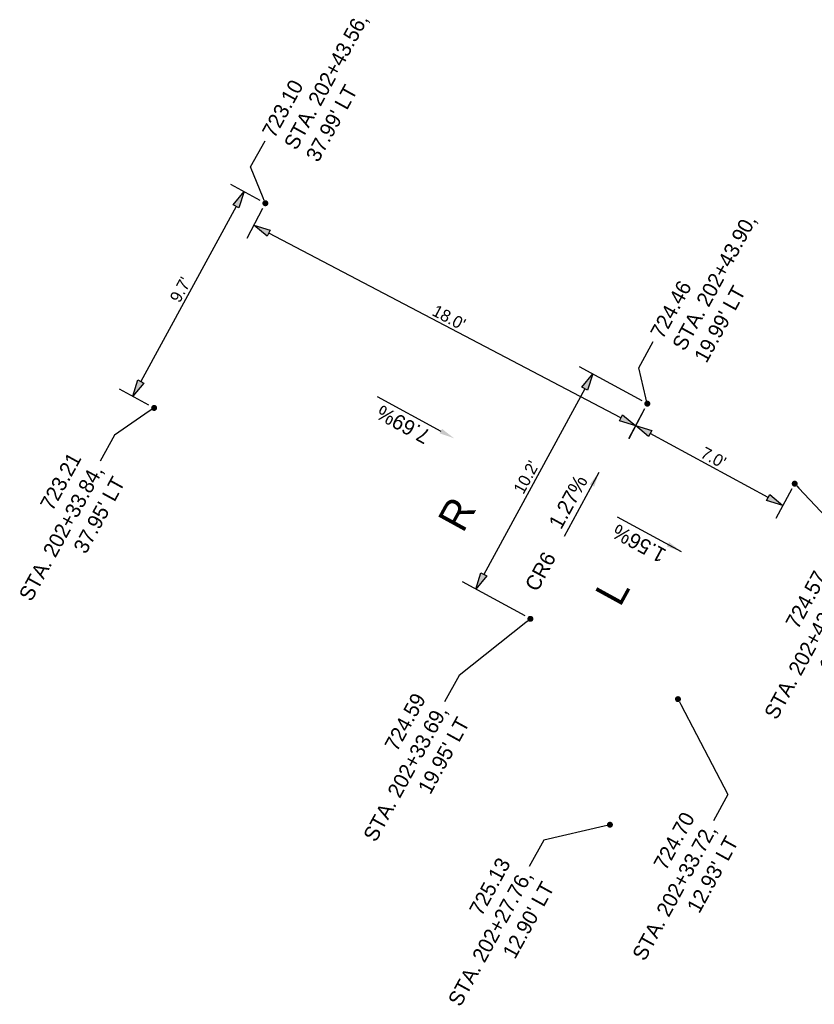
# Model space of a CAD drawing. Header units: feet. Extents: x 1464127 to 1492048, y 602360 to 652423.
# Tile 9 of 13: x 1482655 to 1482688, y 629405 to 629446. Entities that reach past the tile are written whole.
import ezdxf
from ezdxf import colors
from ezdxf.entities.mleader import LeaderData, LeaderLine
from ezdxf.math import Vec2, Vec3

# ---------------------------------------------------------------- set-up
doc = ezdxf.new("R2010")
doc.units = ezdxf.units.FT
doc.header["$MEASUREMENT"] = 0
doc.layers.add('PV_P_Text', color=8, linetype='Continuous')
doc.styles.add('Slanted-Normal', font='font31.shx', dxfattribs={"height": 0.1})
doc.styles.get("Standard").update_dxf_attribs({"font": 'font31.shx'})
doc.dimstyles.new('Dec-1  Slanted', dxfattribs={"dimtxt": 0.14, "dimasz": 0.14, "dimexe": 0.07, "dimexo": 0.07, "dimgap": 0.07, "dimtad": 1, "dimdec": 1, "dimzin": 3, "dimdsep": 46, "dimtxsty": 'Slanted-Normal', "dimblk": 'Dim1', "dimcen": 0, "dimclrd": 95, "dimclre": 95, "dimclrt": 7, "dimadec": 1, "dimazin": 3, "dimtfac": 1, "dimtdec": 1, "dimtix": 1, "dimtofl": 0, "dimtmove": 1, "dimatfit": 3, "dimldrblk": 'Dim1', "dimfxl": 1, "dimtolj": 1, "dimtzin": 0, "dimlwd": -1, "dimlwe": -1, "dimarcsym": 0})

# ---------------------------------------------------------------- blocks, each defined once
blk = doc.blocks.new('_Dot')
at = {"color": 0, "linetype": 'ByBlock', "lineweight": -2}
blk.add_line((-0.5, 0), (-1, 0), dxfattribs=at)
at = {"color": 0, "linetype": 'ByBlock', "const_width": 0.5}
blk.add_lwpolyline([(-0.25, 0, 1), (0.25, 0, 1)], format="xyb", close=True, dxfattribs=at)
blk = doc.blocks.new('Dim1')
h = blk.add_hatch(color=4)
h.dxf.hatch_style = 1
h.paths.add_polyline_path([(0, 0), (-1, -0.2), (-1, 0.2)])
at = {"color": 4}
blk.add_lwpolyline([(0, 0), (-1, -0.2), (-1, 0.2), (0, 0)], dxfattribs=at)
blk = doc.blocks.new('*D1085')
at = {"layer": 'Defpoints', "color": 0, "transparency": 16777216}
for p in [(1482665.465, 629438.045, 723.582), (1482664.984, 629437.128), (1482681.407, 629429.684, 723.582)]:
    blk.add_point(p, dxfattribs=at)
at = {"layer": 'PV_P_Text', "color": 95, "linetype": 'Continuous', "transparency": 16777216}
for p, q in [((1482665.349, 629437.824), (1482664.694, 629436.575)), ((1482680.306, 629429.091), (1482665.604, 629436.803)), ((1482681.291, 629429.462), (1482680.636, 629428.213))]:
    blk.add_line(p, q, dxfattribs=at)
at = {"layer": 'PV_P_Text', "color": 95, "transparency": 16777216, "xscale": 0.7000000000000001, "yscale": 0.7000000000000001, "zscale": 0.7000000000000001}
for p, rotation in [((1482664.984, 629437.128), 152.3223281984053), ((1482680.926, 629428.766), 332.3223281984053)]:
    blk.add_blockref('Dim1', p, dxfattribs=dict(at, rotation=rotation))
at = {"layer": 'PV_P_Text', "color": 7, "transparency": 16777216, "insert": (1482673.129, 629433.279), "char_height": 0.5, "attachment_point": 5, "rotation": 332.3223, "style": 'Slanted-Normal'}
blk.add_mtext("\\A1;18.0'", dxfattribs=at)
blk = doc.blocks.new('*D1086')
at = {"layer": 'Defpoints', "color": 0, "transparency": 16777216}
for p in [(1482665.465, 629438.045, 723.582), (1482659.931, 629429.991), (1482660.822, 629429.506, 723.582)]:
    blk.add_point(p, dxfattribs=at)
at = {"layer": 'PV_P_Text', "color": 95, "linetype": 'Continuous', "transparency": 16777216}
for p, q in [((1482665.246, 629438.165), (1482664.025, 629438.829)), ((1482664.24, 629437.915), (1482660.265, 629430.606)), ((1482660.602, 629429.626), (1482659.382, 629430.289))]:
    blk.add_line(p, q, dxfattribs=at)
at = {"layer": 'PV_P_Text', "color": 95, "transparency": 16777216, "xscale": 0.7000000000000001, "yscale": 0.7000000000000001, "zscale": 0.7000000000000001}
for p, rotation in [((1482664.574, 629438.53), 61.46286581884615), ((1482659.931, 629429.991), 241.4628658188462)]:
    blk.add_blockref('Dim1', p, dxfattribs=dict(at, rotation=rotation))
at = {"layer": 'PV_P_Text', "color": 7, "transparency": 16777216, "insert": (1482661.923, 629434.439), "char_height": 0.5, "attachment_point": 5, "rotation": 61.4629, "style": 'Slanted-Normal'}
blk.add_mtext("\\A1;9.7'", dxfattribs=at)
blk = doc.blocks.new('*D1110')
at = {"layer": 'Defpoints', "color": 0, "transparency": 16777216}
for p in [(1482681.407, 629429.684, 723.582), (1482674.246, 629421.948), (1482676.526, 629420.708, 723.582)]:
    blk.add_point(p, dxfattribs=at)
at = {"layer": 'PV_P_Text', "color": 95, "linetype": 'Continuous', "transparency": 16777216}
for p, q in [((1482681.188, 629429.803), (1482678.578, 629431.222)), ((1482678.793, 629430.309), (1482674.581, 629422.563)), ((1482676.307, 629420.827), (1482673.697, 629422.246))]:
    blk.add_line(p, q, dxfattribs=at)
at = {"layer": 'PV_P_Text', "color": 95, "transparency": 16777216, "xscale": 0.7000000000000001, "yscale": 0.7000000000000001, "zscale": 0.7000000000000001}
for p, rotation in [((1482679.127, 629430.924), 61.46286581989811), ((1482674.246, 629421.948), 241.4628658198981)]:
    blk.add_blockref('Dim1', p, dxfattribs=dict(at, rotation=rotation))
at = {"layer": 'PV_P_Text', "color": 7, "transparency": 16777216, "insert": (1482676.357, 629426.615), "char_height": 0.5, "attachment_point": 5, "rotation": 61.4629, "style": 'Slanted-Normal'}
blk.add_mtext("\\A1;10.2'", dxfattribs=at)
blk = doc.blocks.new('*D1111')
at = {"layer": 'Defpoints', "color": 0, "transparency": 16777216}
for p in [(1482681.407, 629429.684, 723.582), (1482680.914, 629428.773), (1482687.561, 629426.347, 723.582)]:
    blk.add_point(p, dxfattribs=at)
at = {"layer": 'PV_P_Text', "color": 95, "linetype": 'Continuous', "transparency": 16777216}
for p, q in [((1482681.288, 629429.464), (1482680.616, 629428.223)), ((1482686.452, 629425.77), (1482681.529, 629428.439)), ((1482687.442, 629426.128), (1482686.77, 629424.887))]:
    blk.add_line(p, q, dxfattribs=at)
at = {"layer": 'PV_P_Text', "color": 95, "transparency": 16777216, "xscale": 0.7000000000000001, "yscale": 0.7000000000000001, "zscale": 0.7000000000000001}
for p, rotation in [((1482680.914, 629428.773), 151.5363947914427), ((1482687.068, 629425.437), 331.5363947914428)]:
    blk.add_blockref('Dim1', p, dxfattribs=dict(at, rotation=rotation))
at = {"layer": 'PV_P_Text', "color": 7, "transparency": 16777216, "insert": (1482684.169, 629427.434), "char_height": 0.5, "attachment_point": 5, "rotation": 331.5364, "style": 'Slanted-Normal'}
blk.add_mtext("\\A1;7.0'", dxfattribs=at)

msp = doc.modelspace()

# ---------------------------------------------------------------- linework, layer by layer
at = {"layer": 'PV_P_Text', "color": 7, "linetype": 'ByBlock', "lineweight": -2, "elevation": 723.582}
msp.add_lwpolyline([(1482670.131, 629429.986), (1482672.793, 629428.539)], dxfattribs=at)
at = {"layer": 'PV_P_Text', "color": 7, "linetype": 'ByBlock', "lineweight": -2}
for points in [[(1482677.945, 629424.161), (1482679.396, 629426.82)], [(1482680.152, 629424.967), (1482682.816, 629423.523)]]:
    msp.add_lwpolyline(points, dxfattribs=at)
at = {"layer": 'PV_P_Text', "color": 7}
for points in [[(1482672.843, 629428.63, 723.582), (1482673.342, 629428.24, 723.582), (1482672.743, 629428.447, 723.582)], [(1482679.005, 629426.322), (1482679.396, 629426.82), (1482679.188, 629426.222)], [(1482682.217, 629423.729), (1482682.816, 629423.523), (1482682.316, 629423.912)]]:
    msp.add_solid(points, dxfattribs=at)

# ---------------------------------------------------------------- texts
at = {"layer": 'PV_P_Text', "color": 7, "attachment_point": 5}
for s, insert, char_height, rotation in [('7.69%', (1482671.22, 629428.818, 723.582), 0.625, 151.4629), ('1.27%', (1482678.103, 629425.589), 0.625, 61.3777), ('R', (1482673.456, 629425.083, 726.591), 1.25, 61.2205), ('1.56%', (1482681.062, 629423.854), 0.625, 151.5364), ('CR6', (1482676.946, 629422.685), 0.625, 61.4629), ('L', (1482679.948, 629421.874), 1.25, 61.2205)]:
    msp.add_mtext(s, dxfattribs=dict(at, insert=insert, char_height=char_height, rotation=rotation))

# ---------------------------------------------------------------- dimensions: what is measured, and where the dimension line sits
at = {"layer": 'PV_P_Text', "color": 7}
for p1, p2, distance, picture, middle in [((1482665.465, 629438.045, 723.582), (1482660.822, 629429.506, 723.582), -1.014, '*D1086', (1482661.923, 629434.439)), ((1482681.407, 629429.684, 723.582), (1482665.465, 629438.045, 723.582), 1.036, '*D1085', (1482673.129, 629433.279)), ((1482681.407, 629429.684, 723.582), (1482676.526, 629420.708, 723.582), -2.595, '*D1110', (1482676.357, 629426.615)), ((1482687.561, 629426.347, 723.582), (1482681.407, 629429.684, 723.582), 1.036, '*D1111', (1482684.169, 629427.434))]:
    dim = msp.add_aligned_dim(p1=p1, p2=p2, distance=distance, dimstyle='Dec-1  Slanted', override={"dimscale": 0, "dimexe": 0.125, "dimexo": 0.05, "dimgap": 0.025, "dimpost": "'"}, dxfattribs=at)
    dim.commit()
    dim.dimension.update_dxf_attribs({"geometry": picture, "text_midpoint": middle})

# ---------------------------------------------------------------- leaders
ml = msp.add_multileader_mtext('Standard', dxfattribs=at)
ml.set_content("723.10\\PSTA. 202+43.56, \\P37.99' LT", color=7)
ml.set_leader_properties()
ml.set_arrow_properties(name='DOT')
ml.build(insert=Vec2(0, 0))
ml.multileader.update_dxf_attribs({"text_right_attachment_type": 2, "dogleg_length": 0.25, "arrow_head_size": 0.25, "scale": 5})
ctx = ml.context
ctx.base_point, ctx.scale, ctx.char_height, ctx.arrow_head_size, ctx.landing_gap_size, ctx.plane_origin, ctx.plane_x_axis, ctx.plane_y_axis = Vec3(1482665.45, 629440.654, 723.582), 5, 0.625, 0.25, 0.25, Vec3(1482671.506, 629427.947, 723.582), Vec3(0.481441, 0.876479), Vec3(-0.876479, 0.481441)
ctx.right_attachment = 2
notes = []
notes.append((ctx, [(1, (1, 1, 0), (1482664.848, 629439.558, 723.582), (0.481441, 0.876479), 1.25, [(0, [(1482665.465, 629438.045, 723.582)], 0, [])])]))
ctx.mtext.insert, ctx.mtext.text_direction, ctx.mtext.rotation, ctx.mtext.flow_direction = Vec3(1482665.296, 629441.024, 723.582), Vec3(0.481441, 0.876479), 1.068499, 5
ml = msp.add_multileader_mtext('Standard', dxfattribs=at)
ml.set_content("724.46\\PSTA. 202+43.90, \\P19.99' LT", color=7)
ml.set_leader_properties()
ml.set_arrow_properties(name='DOT')
ml.build(insert=Vec2(0, 0))
ml.multileader.update_dxf_attribs({"text_right_attachment_type": 2, "dogleg_length": 0.25, "arrow_head_size": 0.25, "scale": 5})
ctx = ml.context
ctx.base_point, ctx.scale, ctx.char_height, ctx.arrow_head_size, ctx.landing_gap_size, ctx.plane_origin, ctx.plane_x_axis, ctx.plane_y_axis = Vec3(1482681.654, 629432.274, 723.582), 5, 0.625, 0.25, 0.25, Vec3(1482687.448, 629419.585, 723.582), Vec3(0.481441, 0.876479), Vec3(-0.876479, 0.481441)
ctx.right_attachment = 2
notes.append((ctx, [(1, (1, 1, 0), (1482681.053, 629431.179, 723.582), (0.481441, 0.876479), 1.25, [(0, [(1482681.407, 629429.684, 723.582)], 0, [])])]))
ctx.mtext.insert, ctx.mtext.text_direction, ctx.mtext.rotation, ctx.mtext.flow_direction = Vec3(1482681.501, 629432.644, 723.582), Vec3(0.481441, 0.876479), 1.068499, 5
ml = msp.add_multileader_mtext('Standard', dxfattribs=at)
ml.set_content("723.21\\PSTA. 202+33.84, \\P37.95' LT", color=7)
ml.set_leader_properties()
ml.set_arrow_properties(name='DOT')
ml.build(insert=Vec2(0, 0))
ml.multileader.update_dxf_attribs({"text_right_attachment_type": 2, "dogleg_length": 0.25, "arrow_head_size": 0.25, "scale": 5})
ctx = ml.context
ctx.base_point, ctx.scale, ctx.char_height, ctx.arrow_head_size, ctx.landing_gap_size, ctx.plane_origin, ctx.plane_x_axis, ctx.plane_y_axis = Vec3(1482653.736, 629420.648, 723.582), 5, 0.625, 0.25, 0.25, Vec3(1482666.862, 629419.408, 723.582), Vec3(0.481441, 0.876479), Vec3(-0.876479, 0.481441)
ctx.right_attachment, ctx.text_align_type = 2, 2
notes.append((ctx, [(0, (1, 1, 0), (1482659.17, 629428.375, 723.582), (-0.481441, -0.876479), 1.25, [(0, [(1482660.822, 629429.506, 723.582)], 0, [])])]))
ctx.mtext.insert, ctx.mtext.text_direction, ctx.mtext.rotation, ctx.mtext.alignment, ctx.mtext.flow_direction = Vec3(1482657.261, 629427.712, 723.582), Vec3(0.481441, 0.876479), 1.068499, 3, 5
ml = msp.add_multileader_mtext('Standard', dxfattribs=at)
ml.set_content("724.57\\PSTA. 202+43.94, \\P12.99' LT", color=7)
ml.set_leader_properties()
ml.set_arrow_properties(name='DOT')
ml.build(insert=Vec2(0, 0))
ml.multileader.update_dxf_attribs({"text_right_attachment_type": 2, "dogleg_length": 0.25, "arrow_head_size": 0.25, "scale": 5})
ctx = ml.context
ctx.base_point, ctx.scale, ctx.char_height, ctx.arrow_head_size, ctx.landing_gap_size, ctx.plane_origin, ctx.plane_x_axis, ctx.plane_y_axis = Vec3(1482684.847, 629415.709, 723.582), 5, 0.625, 0.25, 0.25, Vec3(1482693.602, 629416.249, 723.582), Vec3(0.481441, 0.876479), Vec3(-0.876479, 0.481441)
ctx.right_attachment, ctx.text_align_type = 2, 2
notes.append((ctx, [(0, (1, 1, 0), (1482690.283, 629423.441, 723.582), (-0.481441, -0.876479), 1.25, [(0, [(1482687.561, 629426.347, 723.582)], 0, [])])]))
ctx.mtext.insert, ctx.mtext.text_direction, ctx.mtext.rotation, ctx.mtext.alignment, ctx.mtext.flow_direction = Vec3(1482688.374, 629422.778, 723.582), Vec3(0.481441, 0.876479), 1.068499, 3, 5
ml = msp.add_multileader_mtext('Standard', dxfattribs=at)
ml.set_content("724.59\\PSTA. 202+33.69, \\P19.95' LT", color=7)
ml.set_leader_properties()
ml.set_arrow_properties(name='DOT')
ml.build(insert=Vec2(0, 0))
ml.multileader.update_dxf_attribs({"text_right_attachment_type": 2, "dogleg_length": 0.25, "arrow_head_size": 0.25, "scale": 5})
ctx = ml.context
ctx.base_point, ctx.scale, ctx.char_height, ctx.arrow_head_size, ctx.landing_gap_size, ctx.plane_origin, ctx.plane_x_axis, ctx.plane_y_axis = Vec3(1482668.107, 629410.598, 723.582), 5, 0.625, 0.25, 0.25, Vec3(1482682.567, 629410.61, 723.582), Vec3(0.481441, 0.876479), Vec3(-0.876479, 0.481441)
ctx.right_attachment, ctx.text_align_type = 2, 2
notes.append((ctx, [(0, (1, 1, 0), (1482673.548, 629418.339, 723.582), (-0.481441, -0.876479), 1.25, [(0, [(1482676.526, 629420.708, 723.582)], 0, [])])]))
ctx.mtext.insert, ctx.mtext.text_direction, ctx.mtext.rotation, ctx.mtext.alignment, ctx.mtext.flow_direction = Vec3(1482671.639, 629417.676, 723.582), Vec3(0.481441, 0.876479), 1.068499, 3, 5
ml = msp.add_multileader_mtext('Standard', dxfattribs=at)
ml.set_content("724.70\\PSTA. 202+33.72, \\P12.93' LT", color=7)
ml.set_leader_properties()
ml.set_arrow_properties(name='DOT')
ml.build(insert=Vec2(0, 0))
ml.multileader.update_dxf_attribs({"text_right_attachment_type": 2, "dogleg_length": 0.25, "arrow_head_size": 0.25, "scale": 5})
ctx = ml.context
ctx.base_point, ctx.scale, ctx.char_height, ctx.arrow_head_size, ctx.landing_gap_size, ctx.plane_origin, ctx.plane_x_axis, ctx.plane_y_axis = Vec3(1482679.353, 629405.669, 723.582), 5, 0.625, 0.25, 0.25, Vec3(1482688.728, 629407.259, 723.582), Vec3(0.481441, 0.876479), Vec3(-0.876479, 0.481441)
ctx.right_attachment, ctx.text_align_type = 2, 2
notes.append((ctx, [(0, (1, 1, 0), (1482684.774, 629413.375, 723.582), (-0.481441, -0.876479), 1.25, [(0, [(1482682.688, 629417.358, 723.582)], 0, [])])]))
ctx.mtext.insert, ctx.mtext.text_direction, ctx.mtext.rotation, ctx.mtext.alignment, ctx.mtext.flow_direction = Vec3(1482682.865, 629412.713, 723.582), Vec3(0.481441, 0.876479), 1.068499, 3, 5
ml = msp.add_multileader_mtext('Standard', dxfattribs=at)
ml.set_content("725.13\\PSTA. 202+27.76, \\P12.90' LT", color=7)
ml.set_leader_properties()
ml.set_arrow_properties(name='DOT')
ml.build(insert=Vec2(0, 0))
ml.multileader.update_dxf_attribs({"text_right_attachment_type": 2, "dogleg_length": 0.25, "arrow_head_size": 0.25, "scale": 5})
ctx = ml.context
ctx.base_point, ctx.scale, ctx.char_height, ctx.arrow_head_size, ctx.landing_gap_size, ctx.plane_origin, ctx.plane_x_axis, ctx.plane_y_axis = Vec3(1482671.671, 629403.785, 723.582), 5, 0.625, 0.25, 0.25, Vec3(1482685.888, 629402.02, 723.582), Vec3(0.481441, 0.876479), Vec3(-0.876479, 0.481441)
ctx.right_attachment, ctx.text_align_type = 2, 2
notes.append((ctx, [(0, (1, 1, 0), (1482677.083, 629411.473, 723.582), (-0.481441, -0.876479), 1.25, [(0, [(1482679.847, 629412.118, 723.582)], 0, [])])]))
ctx.mtext.insert, ctx.mtext.text_direction, ctx.mtext.rotation, ctx.mtext.alignment, ctx.mtext.flow_direction = Vec3(1482675.174, 629410.81, 723.582), Vec3(0.481441, 0.876479), 1.068499, 3, 5
for ctx, leaders in notes:
    for number, flags, end, landing, length, lines in leaders:
        leader = LeaderData()
        leader.index, (leader.has_last_leader_line, leader.has_dogleg_vector, leader.attachment_direction) = number, flags
        leader.last_leader_point, leader.dogleg_vector, leader.dogleg_length = Vec3(end), Vec3(landing), length
        for number, points, colour, breaks in lines:
            line = LeaderLine()
            line.index, line.vertices, line.color, line.breaks = number, Vec3.list(points), colors.encode_raw_color(colour), breaks
            leader.lines.append(line)
        ctx.leaders.append(leader)

doc.saveas('drawing.dxf')
